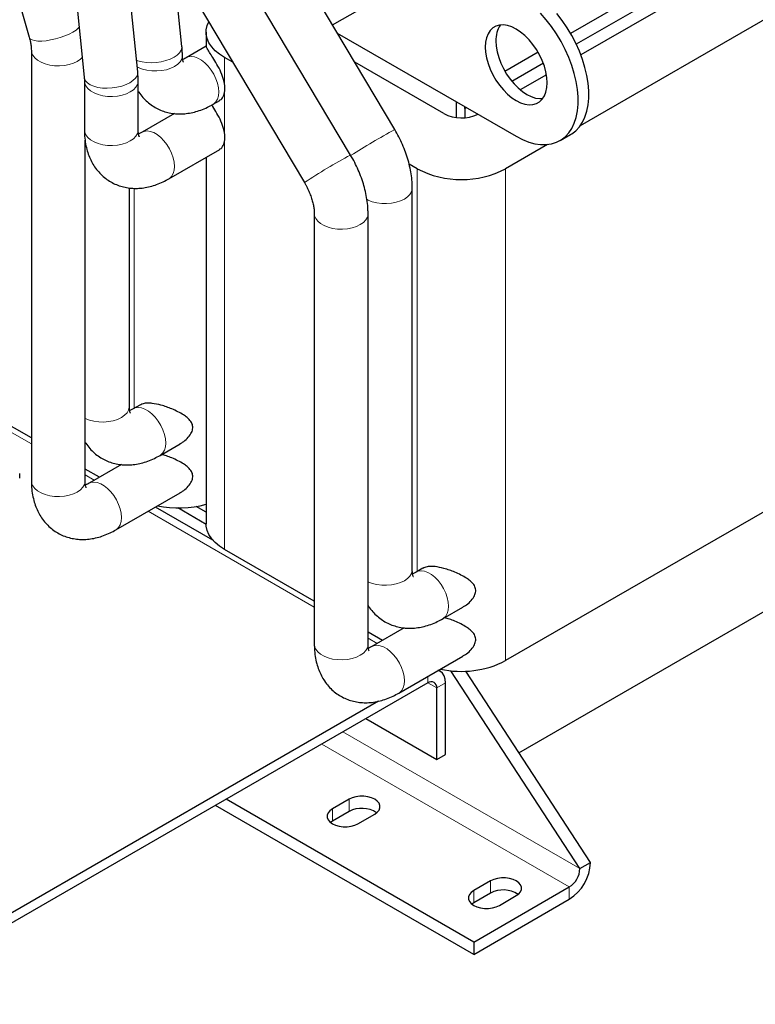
# Model space of a CAD drawing. Header units: millimetres. Extents: x 5 to 418, y 2 to 292.
# Tile 26 of 35: x 350 to 380, y 60 to 99. Entities that reach past the tile are written whole.
import ezdxf

# ---------------------------------------------------------------- set-up
doc = ezdxf.new("R2010")
doc.units = ezdxf.units.MM

msp = doc.modelspace()

# ---------------------------------------------------------------- linework, layer by layer
at = {"color": 7, "linetype": 'Continuous', "lineweight": 25}
for p, q in [((348.0949, 106.9432), (350.5079, 98.4721)), ((354.8422, 97.0893), (353.9779, 105.6609)), ((351.8388, 105.4453), (352.703, 96.8736)), ((365.1225, 94.7798), (360.0228, 103.344)), ((380.3732, 103.3688), (372.1533, 98.6236)), ((380.3732, 102.8054), (372.3802, 98.1911)), ((363.3547, 93.7593), (358.255, 102.3235)), ((380.5146, 102.3563), (372.5616, 97.7652)), ((384.333, 101.744), (372.537, 94.9344)), ((356.6099, 98.1098), (356.2711, 101.4701)), ((356.4077, 101.2234), (361.5074, 92.6593)), ((362.6303, 98.965), (363.7309, 99.6004)), ((357.5792, 98.6825), (357.5792, 98.1076)), ((362.8227, 98.6419), (369.9787, 94.5108)), ((357.5797, 98.1133), (356.784, 97.6539)), ((350.5896, 97.9479), (350.5896, 80.7189)), ((370.854, 97.8735), (369.5281, 97.1081)), ((358.6421, 97.4711), (358.3114, 97.662)), ((367.0796, 95.4169), (363.5192, 97.4722)), ((371.0632, 97.4308), (369.8068, 96.7056)), ((371.1882, 96.9723), (370.1414, 96.368)), ((352.711, 96.7233), (352.711, 94.7636)), ((354.861, 94.7636), (354.861, 96.7233)), ((357.8589, 95.7919), (358.1213, 95.9434)), ((367.5745, 95.8987), (367.5745, 95.2609)), ((356.3099, 95.4205), (355.0163, 94.6737)), ((367.9281, 95.6946), (367.9281, 95.2536)), ((367.9281, 95.621), (367.9281, 95.6946)), ((367.9919, 95.6578), (367.9281, 95.621)), ((367.9281, 95.621), (367.9281, 95.2536)), ((371.7286, 94.3376), (372.1528, 94.5825)), ((352.7396, 80.7189), (352.7396, 94.3532)), ((371.2317, 94.1808), (369.5544, 93.2126)), ((356.0912, 92.8117), (358.1213, 93.9837)), ((357.5792, 93.6707), (357.5792, 79.0039)), ((366.0189, 93.2126), (365.6942, 93.4)), ((354.5074, 83.6991), (354.5074, 92.4454)), ((365.8211, 77.1678), (365.8211, 92.4371)), ((361.9033, 91.4166), (361.9033, 74.1876)), ((364.0533, 74.1876), (364.0533, 91.4166)), ((350.5896, 82.4411), (346.9977, 84.5146)), ((354.9242, 83.7602), (354.6627, 83.6092)), ((355.7376, 81.7472), (356.5334, 82.2066)), ((384.333, 82.0654), (369.5544, 73.5339)), ((353.3117, 80.8696), (352.7396, 81.1999)), ((354.1886, 81.3758), (352.8949, 80.629)), ((350.1236, 80.8344), (350.1236, 81.0141)), ((353.9699, 78.767), (356.5334, 80.2469)), ((357.8496, 78.351), (355.5494, 79.6789)), ((357.5794, 78.9853), (356.4408, 79.6426)), ((357.5792, 79.4753), (357.1857, 79.7024)), ((361.9033, 75.9098), (358.3114, 77.9834)), ((366.2379, 77.2289), (365.9764, 77.078)), ((367.0513, 75.216), (367.8471, 75.6753)), ((370.0878, 69.8484), (380.3732, 75.786)), ((365.5023, 74.8445), (364.2087, 74.0978)), ((364.6254, 74.3384), (364.0533, 74.6686)), ((365.2836, 72.2357), (367.8471, 73.7156)), ((366.9431, 73.1015), (366.8631, 73.1476)), ((372.5243, 65.2136), (367.3641, 73.132)), ((372.9485, 65.4585), (367.9593, 73.1147)), ((366.4432, 72.6437), (344.1693, 59.7852)), ((367.1503, 69.7857), (367.1503, 72.6436)), ((366.7967, 69.5816), (366.7967, 72.4395)), ((364.4689, 71.9123), (344.1693, 60.1935)), ((363.9678, 71.2147), (366.7967, 69.5816)), ((366.7967, 69.5816), (367.1503, 69.7857)), ((368.2816, 62.2744), (358.3814, 67.9897)), ((363.2965, 67.9893), (362.6248, 67.6015)), ((368.2816, 61.7845), (357.9571, 67.7448)), ((363.2965, 67.4994), (362.6248, 67.1116)), ((363.6501, 67.0096), (364.3218, 67.3974)), ((362.6248, 67.1116), (362.5496, 67.0606)), ((372.5243, 65.2136), (372.9485, 65.4585)), ((368.9534, 64.7237), (368.2816, 64.3359)), ((368.2816, 62.2744), (372.1, 64.4787)), ((368.9534, 64.2337), (368.2816, 63.8459)), ((368.2816, 63.8459), (368.2064, 63.795)), ((368.2816, 61.7845), (372.1, 63.9888)), ((369.3069, 63.744), (369.9787, 64.1318)), ((368.2816, 62.2744), (368.2816, 61.7845))]:
    msp.add_line(p, q, dxfattribs=at)
at = {"color": 7, "linetype": 'Continuous', "lineweight": 18}
for p, q in [((358.3114, 96.6254), (358.3114, 97.662)), ((358.3114, 94.6657), (358.3114, 96.249)), ((358.3114, 77.9834), (358.3114, 94.2893)), ((366.0189, 77.1025), (366.0189, 93.2126)), ((369.5544, 73.5339), (369.5544, 93.2126)), ((354.7052, 83.6338), (354.7052, 92.4312)), ((348.8653, 83.1994), (350.5896, 82.204)), ((352.7396, 80.9628), (353.1064, 80.7511)), ((355.2566, 79.5098), (361.9033, 75.6727)), ((364.0533, 74.4316), (364.4201, 74.2198)), ((366.4432, 72.6437), (366.4432, 72.9052)), ((366.4431, 72.6436), (366.7967, 72.4395)), ((367.1503, 72.6436), (366.7967, 72.4395)), ((372.5243, 65.2136), (363.0484, 70.6839)), ((372.1, 64.4787), (362.1998, 70.194)), ((363.2965, 67.9893), (363.2965, 67.4994)), ((362.6248, 67.6015), (362.6248, 67.1116)), ((368.9534, 64.7237), (368.9534, 64.2337)), ((368.2816, 64.3359), (368.2816, 63.8459)), ((372.1, 63.9888), (372.1, 64.4787))]:
    msp.add_line(p, q, dxfattribs=at)
at = {"color": 7, "linetype": 'Continuous', "lineweight": 25, "flags": 128}
for points in [[(369.9787, 94.5108), (370.2291, 94.381), (370.4769, 94.2817), (370.7196, 94.2142), (370.9547, 94.179), (371.1798, 94.1766), (371.3925, 94.2069), (371.5908, 94.2697), (371.7725, 94.3642), (371.9358, 94.4896), (372.079, 94.6445), (372.2006, 94.8274), (372.2995, 95.0364), (372.3746, 95.2693), (372.425, 95.5237), (372.4504, 95.7971), (372.4504, 96.0866), (372.425, 96.3893), (372.3746, 96.702), (372.2995, 97.0215), (372.2006, 97.3446), (372.079, 97.668), (371.9358, 97.9883), (371.7725, 98.3022), (371.5908, 98.6066), (371.3925, 98.8982), (371.1798, 99.1742), (370.9547, 99.4316)], [(372.1528, 94.5825), (372.1967, 94.6091), (372.36, 94.7345), (372.5032, 94.8895), (372.6249, 95.0723), (372.7238, 95.2813), (372.7988, 95.5142), (372.8493, 95.7686), (372.8747, 96.042), (372.8747, 96.3315), (372.8493, 96.6342), (372.7988, 96.9469), (372.7238, 97.2664), (372.6249, 97.5895), (372.5032, 97.9129), (372.36, 98.2332), (372.1967, 98.5471), (372.015, 98.8515), (371.8168, 99.1431), (371.604, 99.4191)], [(358.3114, 97.662), (358.1112, 97.7924), (357.9397, 97.9359), (357.7995, 98.0902), (357.6924, 98.2531), (357.6202, 98.4224), (357.5838, 98.5954), (357.5838, 98.7696), (357.6202, 98.9427), (357.6796, 99.0875)], [(368.7413, 98.0831), (368.7539, 97.8725), (368.7914, 97.6516), (368.8531, 97.4249), (368.9377, 97.1971), (369.0435, 96.9728), (369.1683, 96.7566), (369.3097, 96.5528), (369.4646, 96.3657), (369.6301, 96.1989), (369.8026, 96.056), (369.9787, 95.9398), (370.1548, 95.8527), (370.3273, 95.7964), (370.4927, 95.7722), (370.6477, 95.7804), (370.789, 95.821), (370.9139, 95.8931), (371.0197, 95.9952), (371.1043, 96.1253), (371.166, 96.2807), (371.2035, 96.4583), (371.2161, 96.6544), (371.2035, 96.865), (371.166, 97.0859), (371.1043, 97.3125), (371.0197, 97.5403), (370.9139, 97.7646), (370.789, 97.9809), (370.6477, 98.1846), (370.4927, 98.3718), (370.3273, 98.5385), (370.1548, 98.6815), (369.9787, 98.7977), (369.8026, 98.8848), (369.6301, 98.9411), (369.4646, 98.9653), (369.3097, 98.957), (369.1683, 98.9165), (369.0435, 98.8444), (368.9377, 98.7422), (368.8531, 98.6121), (368.7914, 98.4567), (368.7539, 98.2792), (368.7413, 98.0831)], [(369.1655, 98.328), (369.1781, 98.1174), (369.2156, 97.8965), (369.2773, 97.6698), (369.362, 97.4421), (369.4678, 97.2178), (369.5926, 97.0015), (369.734, 96.7978), (369.8889, 96.6106), (370.0543, 96.4438), (370.2269, 96.3009), (370.403, 96.1847), (370.5791, 96.0976), (370.7516, 96.0413), (370.917, 96.0171), (371.0397, 96.0208)], [(358.3114, 77.9834), (358.1112, 78.1138), (357.9397, 78.2572), (357.7995, 78.4116), (357.6924, 78.5745), (357.6202, 78.7437), (357.5838, 78.9167), (357.5792, 79.0039)], [(367.1503, 72.6436), (367.1367, 72.7951), (367.0964, 72.925), (367.0311, 73.0285), (366.9432, 73.1014), (366.8476, 73.1387)], [(364.3218, 67.3974), (364.4231, 67.4707), (364.4935, 67.5551), (364.5296, 67.6465), (364.5296, 67.7402), (364.4935, 67.8316), (364.4231, 67.916), (364.3218, 67.9893), (364.1949, 68.0477), (364.0486, 68.0884), (363.8904, 68.1093), (363.728, 68.1093), (363.5697, 68.0884), (363.4235, 68.0477), (363.2965, 67.9893)], [(362.6248, 67.6015), (362.5236, 67.5282), (362.4531, 67.4438), (362.417, 67.3524), (362.417, 67.2587), (362.4531, 67.1673), (362.5236, 67.0829), (362.6248, 67.0096), (362.7517, 66.9512), (362.898, 66.9105), (363.0563, 66.8897), (363.2186, 66.8897), (363.3769, 66.9105), (363.5232, 66.9512), (363.6501, 67.0096)], [(369.9787, 64.1318), (370.0799, 64.205), (370.1504, 64.2895), (370.1865, 64.3809), (370.1865, 64.4746), (370.1504, 64.566), (370.0799, 64.6504), (369.9787, 64.7237), (369.8518, 64.7821), (369.7055, 64.8228), (369.5472, 64.8436), (369.3849, 64.8436), (369.2266, 64.8228), (369.0803, 64.7821), (368.9534, 64.7237)], [(368.2816, 64.3359), (368.1804, 64.2626), (368.11, 64.1782), (368.0739, 64.0868), (368.0739, 63.9931), (368.11, 63.9017), (368.1804, 63.8173), (368.2816, 63.744), (368.4086, 63.6855), (368.5548, 63.6449), (368.7131, 63.624), (368.8755, 63.624), (369.0337, 63.6449), (369.18, 63.6855), (369.3069, 63.744)]]:
    msp.add_lwpolyline(points, dxfattribs=at)
at = {"color": 7, "linetype": 'Continuous', "lineweight": 18, "flags": 128}
for points in [[(350.5079, 98.4721), (350.5089, 98.4687), (350.546, 98.4124), (350.6171, 98.3682), (350.7196, 98.3376), (350.8501, 98.3216), (351.0042, 98.3207), (351.1766, 98.3351), (351.3614, 98.3641), (351.5524, 98.4068), (351.743, 98.4618), (351.9267, 98.5271), (352.0974, 98.6006), (352.2491, 98.6798), (352.3767, 98.7619), (352.4759, 98.8441), (352.5017, 98.8707)], [(354.795, 97.5568), (354.8531, 97.5347), (355.0157, 97.4902), (355.1962, 97.463), (355.3884, 97.4542), (355.5858, 97.464), (355.7816, 97.4922), (355.9692, 97.5377), (356.1422, 97.5991), (356.2948, 97.6741), (356.4216, 97.7603), (356.5184, 97.8548), (356.5819, 97.9542), (356.61, 98.0553), (356.6099, 98.1098)], [(350.5896, 97.9458), (350.5999, 97.8621), (350.6454, 97.7507), (350.7255, 97.6459), (350.8376, 97.5514), (350.9779, 97.4704), (351.1415, 97.4057), (351.323, 97.3595), (351.5161, 97.3332), (351.7143, 97.3279), (351.9108, 97.3438), (352.0988, 97.3802), (352.2722, 97.4359), (352.4248, 97.509), (352.5515, 97.5972), (352.623, 97.6668)], [(354.822, 97.2891), (354.867, 97.2663), (355.0306, 97.2016), (355.2121, 97.1554), (355.4052, 97.1291), (355.6034, 97.1238), (355.7998, 97.1397), (355.9879, 97.1761), (356.1612, 97.2318), (356.3139, 97.3049), (356.4406, 97.3931), (356.5371, 97.4931), (356.6002, 97.6017), (356.6276, 97.7151), (356.6287, 97.744)], [(357.8589, 95.7919), (357.8832, 95.8073), (357.9678, 95.8877), (358.0303, 95.9966), (358.0687, 96.1303), (358.0816, 96.2841), (358.0687, 96.4529), (358.0303, 96.6308), (357.9678, 96.8119), (357.8832, 96.99), (357.7796, 97.159), (357.6603, 97.3131), (357.5295, 97.4471), (357.3916, 97.5565), (357.2513, 97.6375), (357.1135, 97.6873), (356.9827, 97.7043), (356.8634, 97.6879), (356.7843, 97.6541)], [(352.703, 96.8736), (352.7114, 96.8288), (352.7559, 96.7347), (352.835, 96.6491), (352.9461, 96.5747), (353.0853, 96.5142), (353.2479, 96.4696), (353.4284, 96.4425), (353.6206, 96.4337), (353.818, 96.4435), (354.0138, 96.4717), (354.2015, 96.5172), (354.3745, 96.5786), (354.527, 96.6536), (354.6538, 96.7398), (354.7506, 96.8343), (354.8142, 96.9337), (354.8422, 97.0348), (354.8422, 97.0893)], [(352.711, 96.722), (352.7213, 96.6375), (352.7667, 96.526), (352.8468, 96.4213), (352.9589, 96.3268), (353.0992, 96.2458), (353.2629, 96.1811), (353.4443, 96.1348), (353.6374, 96.1086), (353.8356, 96.1033), (354.0321, 96.1192), (354.2202, 96.1556), (354.3935, 96.2113), (354.5461, 96.2844), (354.6728, 96.3725), (354.7694, 96.4726), (354.8324, 96.5812), (354.8598, 96.6946), (354.861, 96.7235)], [(352.711, 94.7636), (352.7213, 94.6778), (352.7667, 94.5663), (352.8468, 94.4616), (352.9589, 94.3671), (353.0992, 94.2861), (353.2629, 94.2214), (353.4443, 94.1751), (353.6374, 94.1489), (353.8356, 94.1436), (354.0321, 94.1595), (354.2202, 94.1959), (354.3935, 94.2516), (354.5461, 94.3247), (354.6728, 94.4128), (354.7694, 94.5129), (354.8324, 94.6215), (354.8598, 94.7349), (354.861, 94.7636)], [(356.0912, 92.8117), (356.1155, 92.8271), (356.2, 92.9075), (356.2625, 93.0164), (356.3009, 93.1501), (356.3139, 93.3039), (356.3009, 93.4727), (356.2625, 93.6506), (356.2, 93.8317), (356.1155, 94.0098), (356.0118, 94.1788), (355.8925, 94.3329), (355.7617, 94.4669), (355.6239, 94.5763), (355.4836, 94.6572), (355.3457, 94.7071), (355.2149, 94.7241), (355.0956, 94.7076), (355.0165, 94.6739)], [(363.9926, 91.9945), (364.0593, 91.9597), (364.223, 91.895), (364.4045, 91.8487), (364.5976, 91.8225), (364.7958, 91.8172), (364.9922, 91.833), (365.1803, 91.8694), (365.3536, 91.9251), (365.5062, 91.9983), (365.633, 92.0864), (365.7295, 92.1864), (365.7926, 92.295), (365.82, 92.4085), (365.8211, 92.4374)], [(361.9033, 91.4143), (361.9136, 91.3309), (361.9591, 91.2194), (362.0392, 91.1146), (362.1513, 91.0201), (362.2916, 90.9392), (362.4552, 90.8744), (362.6367, 90.8282), (362.8298, 90.802), (363.028, 90.7967), (363.2245, 90.8125), (363.4126, 90.8489), (363.5859, 90.9046), (363.7385, 90.9778), (363.8652, 91.0659), (363.9617, 91.1659), (364.0248, 91.2745), (364.0522, 91.3879), (364.0533, 91.4168)], [(352.7396, 83.2245), (352.7456, 83.2216), (352.9093, 83.1569), (353.0908, 83.1107), (353.2839, 83.0844), (353.482, 83.0791), (353.6785, 83.095), (353.8666, 83.1314), (354.0399, 83.1871), (354.1925, 83.2602), (354.3193, 83.3484), (354.4158, 83.4484), (354.4788, 83.557), (354.5063, 83.6704), (354.5074, 83.6991)], [(355.7376, 81.7472), (355.7619, 81.7626), (355.8464, 81.843), (355.909, 81.9519), (355.9474, 82.0856), (355.9603, 82.2394), (355.9474, 82.4082), (355.909, 82.5861), (355.8464, 82.7672), (355.7619, 82.9453), (355.6583, 83.1143), (355.539, 83.2684), (355.4082, 83.4024), (355.2703, 83.5118), (355.13, 83.5928), (354.9921, 83.6426), (354.8613, 83.6596), (354.7421, 83.6432), (354.663, 83.6094)], [(350.5896, 80.7189), (350.5999, 80.6331), (350.6454, 80.5216), (350.7255, 80.4169), (350.8376, 80.3224), (350.9779, 80.2414), (351.1415, 80.1767), (351.323, 80.1304), (351.5161, 80.1042), (351.7143, 80.0989), (351.9108, 80.1148), (352.0988, 80.1512), (352.2722, 80.2069), (352.4248, 80.28), (352.5515, 80.3681), (352.648, 80.4682), (352.7111, 80.5768), (352.7385, 80.6902), (352.7396, 80.7189)], [(353.9698, 78.767), (353.9941, 78.7824), (354.0787, 78.8628), (354.1412, 78.9717), (354.1796, 79.1054), (354.1925, 79.2592), (354.1796, 79.428), (354.1412, 79.6059), (354.0787, 79.787), (353.9941, 79.9651), (353.8905, 80.1341), (353.7712, 80.2882), (353.6404, 80.4222), (353.5025, 80.5316), (353.3623, 80.6125), (353.2244, 80.6624), (353.0936, 80.6794), (352.9743, 80.6629), (352.8952, 80.6292)], [(364.0533, 76.6933), (364.0593, 76.6904), (364.223, 76.6256), (364.4045, 76.5794), (364.5976, 76.5532), (364.7958, 76.5479), (364.9922, 76.5637), (365.1803, 76.6001), (365.3536, 76.6558), (365.5062, 76.729), (365.633, 76.8171), (365.7295, 76.9171), (365.7926, 77.0257), (365.82, 77.1391), (365.8211, 77.1678)], [(367.0513, 75.2159), (367.0756, 75.2313), (367.1602, 75.3118), (367.2227, 75.4207), (367.2611, 75.5543), (367.274, 75.7081), (367.2611, 75.8769), (367.2227, 76.0549), (367.1602, 76.236), (367.0756, 76.414), (366.972, 76.583), (366.8527, 76.7371), (366.7219, 76.8711), (366.584, 76.9805), (366.4437, 77.0615), (366.3059, 77.1113), (366.175, 77.1283), (366.0558, 77.1119), (365.9767, 77.0781)], [(361.9033, 74.1876), (361.9136, 74.1019), (361.9591, 73.9904), (362.0392, 73.8856), (362.1513, 73.7911), (362.2916, 73.7102), (362.4552, 73.6454), (362.6367, 73.5992), (362.8298, 73.573), (363.028, 73.5677), (363.2245, 73.5835), (363.4126, 73.6199), (363.5859, 73.6756), (363.7385, 73.7488), (363.8652, 73.8369), (363.9617, 73.9369), (364.0248, 74.0455), (364.0522, 74.1589), (364.0533, 74.1876)], [(365.2835, 72.2357), (365.3079, 72.2511), (365.3924, 72.3316), (365.4549, 72.4405), (365.4933, 72.5741), (365.5062, 72.7279), (365.4933, 72.8967), (365.4549, 73.0747), (365.3924, 73.2558), (365.3079, 73.4338), (365.2042, 73.6028), (365.0849, 73.7569), (364.9541, 73.8909), (364.8162, 74.0003), (364.676, 74.0813), (364.5381, 74.1311), (364.4073, 74.1481), (364.288, 74.1317), (364.2089, 74.0979)]]:
    msp.add_lwpolyline(points, dxfattribs=at)
at = {"color": 7, "linetype": 'Continuous', "lineweight": 25}
for centre, radius, start, end in [((370.215, 98.3771), 1.0506, 146.19457, 182.67593), ((357.3214, 96.4372), 1.0078, 349.23688, 10.76312), ((367.7889, 96.7929), 1.5481, 242.73056, 295.2905), ((357.3214, 94.4775), 1.0078, 349.23688, 10.76312), ((367.7867, 96.6119), 3.8315, 242.52431, 297.47569), ((356.4704, 83.8163), 4.1748, 258.41553, 285.40207), ((367.7802, 76.9845), 3.88, 257.58056, 297.21128), ((366.5812, 72.4745), 0.2184, 350.78596, 129.20329), ((363.804, 66.5503), 1.0762, 56.56204, 118.13278), ((371.1141, 65.5379), 1.8362, 302.4764, 357.5236), ((371.6032, 65.2555), 0.9221, 302.60548, 357.39452), ((369.4609, 63.2847), 1.0762, 56.56204, 118.13278)]:
    msp.add_arc(centre, radius, start, end, dxfattribs=at)
at = {"color": 7, "linetype": 'Continuous', "lineweight": 18}
for centre, radius, start, end in [((377.5417, 71.704), 26.2055, 118.2888, 122.77256), ((372.9761, 75.5005), 20.6387, 117.78677, 123.75815)]:
    msp.add_arc(centre, radius, start, end, dxfattribs=at)
at = {"color": 7, "linetype": 'Continuous', "lineweight": 25}
for points, knots in [([(350.5079, 98.4721), (350.5164, 98.4407), (350.5414, 98.3489), (350.5698, 98.2052), (350.5872, 98.0601), (350.5889, 97.9819), (350.5896, 97.9479)], [0, 0, 0, 0, 0.1589808, 0.4656415, 0.7673189, 1, 1, 1, 1]), ([(356.6287, 97.7438), (356.628, 97.8022), (356.6264, 97.9233), (356.6156, 98.0462), (356.6099, 98.1098)], [0, 0, 0, 0, 0.4824129, 1, 1, 1, 1]), ([(358.3114, 96.6254), (358.3041, 96.6628), (358.2756, 96.8076), (358.1786, 97.072), (358.0123, 97.3918), (357.8429, 97.6663), (357.7029, 97.883), (357.6086, 98.037), (357.5771, 98.1057), (357.5806, 98.1073), (357.5811, 98.1075)], [0, 0, 0, 0, 0.0519558, 0.2014159, 0.3496169, 0.4932516, 0.6354907, 0.7887043, 0.9681306, 1, 1, 1, 1]), ([(356.6703, 97.4774), (356.6707, 97.4769), (356.673, 97.4738), (356.6641, 97.489), (356.65, 97.5323), (356.6355, 97.6076), (356.6292, 97.6835), (356.6288, 97.7324), (356.6287, 97.7438)], [0, 0, 0, 0, 0.0418262, 0.2669799, 0.499502, 0.722965, 0.935622, 1, 1, 1, 1]), ([(356.784, 97.6539), (356.7658, 97.6438), (356.7136, 97.6149), (356.6634, 97.592), (356.6417, 97.5851), (356.6414, 97.585)], [0, 0, 0, 0, 0.3468293, 0.9896344, 1, 1, 1, 1]), ([(354.861, 96.7233), (354.8602, 96.7817), (354.8587, 96.9028), (354.8478, 97.0257), (354.8422, 97.0893)], [0, 0, 0, 0, 0.4824129, 1, 1, 1, 1]), ([(352.703, 96.8736), (352.7053, 96.8479), (352.71, 96.7946), (352.7106, 96.7476), (352.711, 96.7233)], [0, 0, 0, 0, 0.48080455, 1, 1, 1, 1]), ([(354.861, 96.3207), (354.8696, 96.3057), (354.9228, 96.2143), (355.0446, 96.0652), (355.226, 95.8815), (355.4273, 95.7282), (355.6425, 95.6042), (355.8696, 95.51), (356.1058, 95.4454), (356.3492, 95.4099), (356.5983, 95.4033), (356.8523, 95.4256), (357.1103, 95.4768), (357.3712, 95.5579), (357.6224, 95.6623), (357.7831, 95.7504), (357.8589, 95.7919)], [0, 0, 0, 0, 0.0154364, 0.0943915, 0.1711356, 0.2459912, 0.3195376, 0.3923776, 0.4649429, 0.5378623, 0.6117538, 0.6871974, 0.7646786, 0.8444965, 0.9266568, 1, 1, 1, 1]), ([(358.115, 95.9547), (358.1352, 95.9626), (358.2086, 95.991), (358.2751, 96.1104), (358.3036, 96.2191), (358.3114, 96.249)], [0, 0, 0, 0, 0.2163946, 0.7844891, 1, 1, 1, 1]), ([(358.3114, 94.6657), (358.3041, 94.703), (358.2756, 94.8479), (358.1781, 95.1132), (358.0141, 95.4291), (357.8762, 95.6528), (357.819, 95.7423), (357.8054, 95.7637)], [0, 0, 0, 0, 0.0965047, 0.3741176, 0.6493918, 0.9161842, 1, 1, 1, 1]), ([(352.711, 94.7636), (352.7119, 94.705), (352.7144, 94.542), (352.742, 94.2809), (352.8011, 93.9968), (352.8854, 93.7381), (352.9893, 93.5067), (353.119, 93.2875), (353.2755, 93.0842), (353.4586, 92.9015), (353.6594, 92.7479), (353.8748, 92.624), (354.1018, 92.5298), (354.338, 92.4652), (354.5814, 92.4297), (354.8305, 92.4231), (355.0845, 92.4454), (355.3425, 92.4966), (355.6034, 92.5777), (355.8546, 92.6821), (356.0154, 92.7702), (356.0912, 92.8117)], [0, 0, 0, 0, 0.03457454, 0.0961368, 0.15745837, 0.21130052, 0.26359425, 0.31448167, 0.36945547, 0.42288981, 0.47500923, 0.52621709, 0.5769331, 0.62745784, 0.67822919, 0.72967732, 0.78220611, 0.83615368, 0.8917282, 0.94893359, 1, 1, 1, 1]), ([(354.9026, 94.4972), (354.9029, 94.4967), (354.9052, 94.4936), (354.8963, 94.5088), (354.8822, 94.5521), (354.8677, 94.6274), (354.8615, 94.7033), (354.861, 94.7522), (354.861, 94.7636)], [0, 0, 0, 0, 0.0418262, 0.2669799, 0.499502, 0.722965, 0.935622, 1, 1, 1, 1]), ([(355.0163, 94.6737), (354.998, 94.6636), (354.9458, 94.6346), (354.8956, 94.6118), (354.874, 94.6049), (354.8736, 94.6048)], [0, 0, 0, 0, 0.3468293, 0.9896344, 1, 1, 1, 1]), ([(365.8211, 92.4371), (365.8202, 92.4955), (365.8178, 92.6566), (365.7921, 92.9246), (365.7381, 93.2402), (365.6592, 93.5566), (365.5574, 93.8712), (365.4336, 94.1811), (365.2903, 94.486), (365.1785, 94.6816), (365.1225, 94.7798)], [0, 0, 0, 0, 0.0756285, 0.2084006, 0.3410931, 0.4735456, 0.6055004, 0.7369436, 0.8680061, 1, 1, 1, 1]), ([(358.115, 93.995), (358.1352, 94.0029), (358.2086, 94.0313), (358.2751, 94.1507), (358.3036, 94.2594), (358.3114, 94.2893)], [0, 0, 0, 0, 0.2163946, 0.7844891, 1, 1, 1, 1]), ([(364.0533, 91.4166), (364.0524, 91.475), (364.05, 91.6361), (364.0244, 91.904), (363.9703, 92.2197), (363.8914, 92.5361), (363.7897, 92.8507), (363.6658, 93.1606), (363.5225, 93.4655), (363.4108, 93.6611), (363.3547, 93.7593)], [0, 0, 0, 0, 0.0756285, 0.2084006, 0.3410931, 0.4735456, 0.6055004, 0.7369436, 0.8680061, 1, 1, 1, 1]), ([(361.5074, 92.6593), (361.526, 92.6273), (361.5814, 92.5321), (361.6636, 92.3689), (361.7468, 92.1726), (361.8126, 91.9801), (361.8604, 91.7969), (361.8903, 91.6287), (361.9021, 91.503), (361.903, 91.4382), (361.9033, 91.4166)], [0, 0, 0, 0, 0.0739754, 0.2202247, 0.3659712, 0.5104788, 0.6531617, 0.7935349, 0.9313032, 1, 1, 1, 1]), ([(354.549, 83.4327), (354.5494, 83.4322), (354.5516, 83.4291), (354.5428, 83.4443), (354.5287, 83.4876), (354.5141, 83.5629), (354.5079, 83.6388), (354.5075, 83.6877), (354.5074, 83.6991)], [0, 0, 0, 0, 0.0418262, 0.2669799, 0.499502, 0.722965, 0.935622, 1, 1, 1, 1]), ([(354.6627, 83.6092), (354.6444, 83.5991), (354.5923, 83.5702), (354.5421, 83.5473), (354.5204, 83.5404), (354.5201, 83.5403)], [0, 0, 0, 0, 0.3468293, 0.9896344, 1, 1, 1, 1]), ([(356.5308, 82.211), (356.5646, 82.2292), (356.6716, 82.2867), (356.828, 82.4221), (356.9757, 82.6025), (357.0526, 82.7984), (357.0403, 82.9868), (356.9478, 83.1398), (356.8198, 83.2635), (356.6597, 83.3783), (356.4565, 83.4935), (356.2234, 83.5996), (355.9931, 83.6876), (355.7251, 83.7715), (355.4689, 83.8258), (355.2499, 83.8377), (355.074, 83.8271), (354.9824, 83.7802), (354.9281, 83.7524)], [0, 0, 0, 0, 0.0319327, 0.1012804, 0.1723032, 0.2301583, 0.2884076, 0.3525547, 0.4039159, 0.4553814, 0.5287421, 0.6020984, 0.6631719, 0.7241844, 0.8247566, 0.8754637, 0.9261562, 1, 1, 1, 1]), ([(352.7458, 82.2655), (352.7525, 82.2541), (352.8037, 82.1663), (352.9234, 82.0206), (353.1047, 81.8367), (353.306, 81.6835), (353.5212, 81.5595), (353.7483, 81.4653), (353.9845, 81.4007), (354.2278, 81.3652), (354.477, 81.3586), (354.7309, 81.3809), (354.989, 81.4321), (355.2498, 81.5132), (355.5011, 81.6176), (355.6618, 81.7057), (355.7376, 81.7472)], [0, 0, 0, 0, 0.0118619, 0.0911037, 0.1681265, 0.2432538, 0.3170672, 0.3901716, 0.4630004, 0.5361846, 0.6103443, 0.6860617, 0.7638243, 0.843932, 0.9263905, 1, 1, 1, 1]), ([(356.5308, 80.2513), (356.5646, 80.2695), (356.6716, 80.327), (356.828, 80.4624), (356.9757, 80.6428), (357.0526, 80.8387), (357.0403, 81.0271), (356.9478, 81.1801), (356.8198, 81.3038), (356.6597, 81.4186), (356.4565, 81.5339), (356.2234, 81.6396), (356.003, 81.725), (355.866, 81.7658), (355.8026, 81.7847)], [0, 0, 0, 0, 0.0446074, 0.1414806, 0.2406936, 0.3215126, 0.4028821, 0.4924905, 0.5642379, 0.6361311, 0.73861, 0.8410829, 0.9263976, 1, 1, 1, 1]), ([(350.5896, 80.7189), (350.5905, 80.6603), (350.5931, 80.4973), (350.6206, 80.2362), (350.6798, 79.9521), (350.7641, 79.6934), (350.868, 79.462), (350.9977, 79.2428), (351.1541, 79.0395), (351.3373, 78.8568), (351.5381, 78.7032), (351.7535, 78.5793), (351.9805, 78.4851), (352.2167, 78.4205), (352.4601, 78.385), (352.7092, 78.3784), (352.9632, 78.4007), (353.2212, 78.4519), (353.4821, 78.533), (353.7333, 78.6374), (353.894, 78.7255), (353.9699, 78.767)], [0, 0, 0, 0, 0.0345745, 0.0961368, 0.1574584, 0.2113005, 0.2635942, 0.3144817, 0.3694555, 0.4228898, 0.4750092, 0.5262171, 0.5769331, 0.6274578, 0.6782292, 0.7296773, 0.7822061, 0.8361537, 0.8917282, 0.9489336, 1, 1, 1, 1]), ([(352.7813, 80.4525), (352.7816, 80.452), (352.7839, 80.4489), (352.775, 80.4641), (352.7609, 80.5074), (352.7464, 80.5827), (352.7401, 80.6586), (352.7397, 80.7075), (352.7396, 80.7189)], [0, 0, 0, 0, 0.0418262, 0.2669799, 0.499502, 0.722965, 0.935622, 1, 1, 1, 1]), ([(352.8949, 80.629), (352.8767, 80.6189), (352.8245, 80.5899), (352.7743, 80.5671), (352.7526, 80.5602), (352.7523, 80.5601)], [0, 0, 0, 0, 0.34682932, 0.98963438, 1, 1, 1, 1]), ([(367.8446, 75.6797), (367.8783, 75.6979), (367.9854, 75.7555), (368.1417, 75.8909), (368.2894, 76.0712), (368.3663, 76.2672), (368.354, 76.4555), (368.2616, 76.6086), (368.1336, 76.7322), (367.9734, 76.8471), (367.7702, 76.9623), (367.5371, 77.0683), (367.3068, 77.1563), (367.0388, 77.2402), (366.7826, 77.2946), (366.5636, 77.3064), (366.3877, 77.2958), (366.2961, 77.2489), (366.2419, 77.2211)], [0, 0, 0, 0, 0.0319327, 0.1012804, 0.1723032, 0.2301583, 0.2884076, 0.3525547, 0.4039159, 0.4553814, 0.5287421, 0.6020984, 0.6631719, 0.7241844, 0.8247566, 0.8754637, 0.9261562, 1, 1, 1, 1]), ([(365.8627, 76.9015), (365.8631, 76.901), (365.8654, 76.8978), (365.8565, 76.913), (365.8424, 76.9564), (365.8278, 77.0317), (365.8216, 77.1075), (365.8212, 77.1564), (365.8211, 77.1678)], [0, 0, 0, 0, 0.0418262, 0.2669799, 0.499502, 0.722965, 0.935622, 1, 1, 1, 1]), ([(365.9764, 77.078), (365.9581, 77.0678), (365.906, 77.0389), (365.8558, 77.016), (365.8341, 77.0091), (365.8338, 77.009)], [0, 0, 0, 0, 0.34682932, 0.98963438, 1, 1, 1, 1]), ([(364.0595, 75.7342), (364.0662, 75.7228), (364.1174, 75.635), (364.2371, 75.4893), (364.4184, 75.3055), (364.6197, 75.1522), (364.8349, 75.0282), (365.062, 74.9341), (365.2982, 74.8694), (365.5415, 74.8339), (365.7907, 74.8273), (366.0447, 74.8496), (366.3027, 74.9008), (366.5636, 74.9819), (366.8148, 75.0863), (366.9755, 75.1744), (367.0513, 75.216)], [0, 0, 0, 0, 0.01186193, 0.09110372, 0.16812647, 0.24325383, 0.31706724, 0.39017165, 0.46300037, 0.53618456, 0.61034429, 0.68606174, 0.76382428, 0.84393198, 0.9263905, 1, 1, 1, 1]), ([(367.8446, 73.72), (367.8783, 73.7382), (367.9854, 73.7958), (368.1417, 73.9312), (368.2894, 74.1115), (368.3663, 74.3075), (368.354, 74.4958), (368.2616, 74.6489), (368.1336, 74.7725), (367.9734, 74.8873), (367.7702, 75.0027), (367.5371, 75.1083), (367.3167, 75.1938), (367.1797, 75.2346), (367.1163, 75.2535)], [0, 0, 0, 0, 0.0446074, 0.1414806, 0.2406936, 0.3215126, 0.4028821, 0.4924905, 0.5642379, 0.6361311, 0.73861, 0.8410829, 0.9263976, 1, 1, 1, 1]), ([(361.9033, 74.1876), (361.9042, 74.129), (361.9068, 73.966), (361.9343, 73.705), (361.9935, 73.4208), (362.0778, 73.1621), (362.1817, 72.9308), (362.3114, 72.7115), (362.4679, 72.5082), (362.651, 72.3255), (362.8518, 72.172), (363.0672, 72.0481), (363.2942, 71.9539), (363.5304, 71.8892), (363.7738, 71.8537), (364.0229, 71.8471), (364.2769, 71.8694), (364.5349, 71.9206), (364.7958, 72.0017), (365.047, 72.1061), (365.2077, 72.1942), (365.2836, 72.2357)], [0, 0, 0, 0, 0.0345745, 0.0961368, 0.1574584, 0.2113005, 0.2635942, 0.3144817, 0.3694555, 0.4228898, 0.4750092, 0.5262171, 0.5769331, 0.6274578, 0.6782292, 0.7296773, 0.7822061, 0.8361537, 0.8917282, 0.9489336, 1, 1, 1, 1]), ([(364.095, 73.9213), (364.0953, 73.9208), (364.0976, 73.9176), (364.0887, 73.9328), (364.0746, 73.9762), (364.0601, 74.0515), (364.0539, 74.1273), (364.0534, 74.1762), (364.0533, 74.1876)], [0, 0, 0, 0, 0.0418262, 0.2669799, 0.499502, 0.722965, 0.935622, 1, 1, 1, 1]), ([(364.2087, 74.0978), (364.1904, 74.0876), (364.1382, 74.0587), (364.088, 74.0358), (364.0663, 74.0289), (364.066, 74.0288)], [0, 0, 0, 0, 0.34682932, 0.98963438, 1, 1, 1, 1])]:
    msp.add_open_spline(points, degree=3, knots=knots, dxfattribs=at)

doc.saveas('drawing.dxf')
